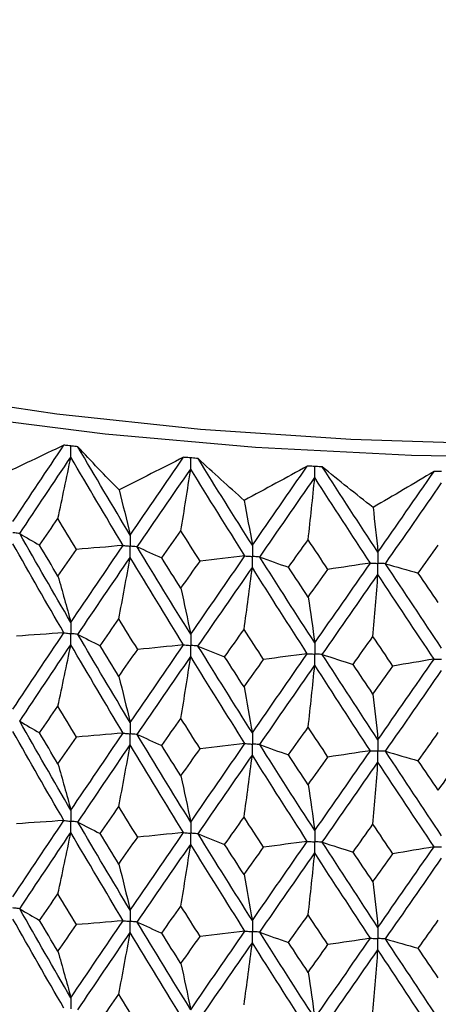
# Model space of a CAD drawing. Header units: millimetres. Extents: x -170 to 25, y -7 to 256.
# Tile 38 of 55: x -8.63 to -2.06, y 44.49 to 59.95. Entities that reach past the tile are written whole.
import ezdxf

# ---------------------------------------------------------------- set-up
doc = ezdxf.new("R2010")
doc.units = ezdxf.units.MM

msp = doc.modelspace()

# ---------------------------------------------------------------- linework, layer by layer
at = {"color": 7, "linetype": 'Continuous', "lineweight": 25}
for p, q in [((-7.72, 53.246), (-7.72, 53.246)), ((-5.834, 53.063), (-5.835, 53.063)), ((-3.885, 52.931), (-3.885, 52.931))]:
    msp.add_line(p, q, dxfattribs=at)
at = {"color": 7, "linetype": 'Continuous', "lineweight": 25, "flags": 128}
for points in [[(-17.5, 59.952), (-17.6, 59.891), (-18.401, 59.28), (-18.887, 58.647), (-19.05, 58.004), (-18.887, 57.36), (-18.401, 56.728), (-17.6, 56.117), (-16.498, 55.539), (-15.113, 55.002), (-13.47, 54.517), (-11.597, 54.092), (-9.525, 53.734), (-7.29, 53.449), (-4.931, 53.241), (-2.487, 53.116), (0, 53.073)], [(-17.5, 59.344), (-17.799, 59.048), (-18.178, 58.424), (-18.232, 57.793), (-17.961, 57.166), (-17.369, 56.554), (-16.468, 55.968), (-15.272, 55.418), (-13.805, 54.914), (-12.09, 54.466), (-10.16, 54.08), (-8.049, 53.765), (-5.794, 53.525), (-3.436, 53.365), (-1.016, 53.288)]]:
    msp.add_lwpolyline(points, dxfattribs=at)
at = {"color": 7, "linetype": 'Continuous', "lineweight": 25}
for points in [[(-7.939, 53.272), (-8.28, 53.109), (-8.62, 52.947), (-8.961, 52.787)], [(-8.739, 52.073), (-8.476, 52.47), (-8.209, 52.87), (-7.939, 53.272)], [(-7.073, 52.57), (-7.295, 52.795), (-7.51, 53.02), (-7.72, 53.246)], [(-6.899, 51.861), (-7.175, 52.32), (-7.449, 52.783), (-7.72, 53.246)], [(-8.632, 51.884), (-8.368, 52.282), (-8.1, 52.682), (-7.83, 53.084)], [(-8.033, 52.118), (-7.964, 52.439), (-7.896, 52.761), (-7.83, 53.084)], [(-7.01, 51.697), (-7.286, 52.157), (-7.559, 52.62), (-7.83, 53.084)], [(-6.063, 53.082), (-6.399, 52.91), (-6.736, 52.739), (-7.073, 52.57)], [(-6.899, 51.861), (-6.622, 52.266), (-6.344, 52.673), (-6.063, 53.082)], [(-5.109, 52.405), (-5.356, 52.623), (-5.598, 52.842), (-5.834, 53.063)], [(-4.982, 51.7), (-5.268, 52.152), (-5.552, 52.606), (-5.834, 53.063)], [(-6.787, 51.675), (-6.51, 52.08), (-6.23, 52.487), (-5.949, 52.897)], [(-6.103, 51.927), (-6.051, 52.249), (-5.999, 52.572), (-5.949, 52.897)], [(-5.098, 51.533), (-5.383, 51.985), (-5.667, 52.44), (-5.949, 52.897)], [(-4.12, 52.944), (-4.448, 52.762), (-4.777, 52.583), (-5.109, 52.405)], [(-4.982, 51.7), (-4.697, 52.112), (-4.409, 52.527), (-4.12, 52.944)], [(-3.088, 52.294), (-3.358, 52.505), (-3.624, 52.717), (-3.885, 52.931)], [(-3.011, 51.591), (-3.304, 52.035), (-3.595, 52.482), (-3.885, 52.931)], [(-4.866, 51.516), (-4.58, 51.929), (-4.292, 52.345), (-4.002, 52.762)], [(-4.106, 51.788), (-4.071, 52.112), (-4.036, 52.436), (-4.002, 52.762)], [(-3.13, 51.421), (-3.422, 51.866), (-3.713, 52.313), (-4.002, 52.762)], [(-2.131, 52.859), (-2.448, 52.669), (-2.767, 52.481), (-3.088, 52.294)], [(-3.011, 51.591), (-2.719, 52.011), (-2.426, 52.434), (-2.131, 52.859)], [(-7.073, 52.57), (-7.014, 52.336), (-6.956, 52.1), (-6.899, 51.861)], [(-2.893, 51.411), (-2.6, 51.832), (-2.307, 52.255), (-2.012, 52.68)], [(-5.109, 52.405), (-5.066, 52.172), (-5.024, 51.937), (-4.982, 51.7)], [(-3.088, 52.294), (-3.062, 52.062), (-3.036, 51.828), (-3.011, 51.591)], [(-8.321, 51.701), (-8.226, 51.84), (-8.129, 51.979), (-8.033, 52.118)], [(-7.743, 51.635), (-7.84, 51.796), (-7.937, 51.957), (-8.033, 52.118)], [(-8.632, 51.884), (-8.531, 51.823), (-8.427, 51.762), (-8.321, 51.701)], [(-7.83, 50.489), (-8.1, 50.953), (-8.368, 51.417), (-8.632, 51.884)], [(-6.403, 51.501), (-6.304, 51.643), (-6.203, 51.785), (-6.103, 51.927)], [(-5.801, 51.451), (-5.902, 51.609), (-6.003, 51.768), (-6.103, 51.927)], [(-4.415, 51.355), (-4.313, 51.499), (-4.209, 51.643), (-4.106, 51.788)], [(-3.796, 51.321), (-3.9, 51.476), (-4.003, 51.632), (-4.106, 51.788)], [(-7.939, 50.326), (-8.209, 50.791), (-8.476, 51.255), (-8.739, 51.723)], [(-8.033, 51.217), (-8.129, 51.378), (-8.225, 51.539), (-8.321, 51.701)], [(-8.033, 51.217), (-7.937, 51.356), (-7.84, 51.495), (-7.743, 51.635)], [(-7.83, 50.489), (-7.559, 50.89), (-7.286, 51.292), (-7.01, 51.697)], [(-7.01, 51.697), (-7.254, 51.675), (-7.498, 51.655), (-7.743, 51.635)], [(-6.787, 51.675), (-6.661, 51.617), (-6.533, 51.559), (-6.403, 51.501)], [(-5.949, 50.302), (-6.23, 50.758), (-6.51, 51.215), (-6.787, 51.675)], [(-2.379, 51.263), (-2.274, 51.41), (-2.169, 51.557), (-2.064, 51.704)], [(-7.72, 50.301), (-7.449, 50.703), (-7.175, 51.105), (-6.899, 51.51)], [(-7.078, 50.544), (-7.017, 50.865), (-6.957, 51.187), (-6.899, 51.51)], [(-6.063, 50.137), (-6.344, 50.593), (-6.622, 51.051), (-6.899, 51.51)], [(-6.103, 51.025), (-6.203, 51.184), (-6.304, 51.342), (-6.403, 51.501)], [(-5.949, 50.302), (-5.667, 50.711), (-5.384, 51.12), (-5.098, 51.533)], [(-5.098, 51.533), (-5.332, 51.505), (-5.566, 51.478), (-5.801, 51.451)], [(-4.866, 51.516), (-4.718, 51.462), (-4.567, 51.408), (-4.415, 51.355)], [(-4.002, 50.167), (-4.292, 50.616), (-4.58, 51.065), (-4.866, 51.516)], [(-6.103, 51.025), (-6.003, 51.167), (-5.902, 51.309), (-5.801, 51.451)], [(-5.835, 50.117), (-5.552, 50.527), (-5.268, 50.937), (-4.982, 51.349)], [(-5.112, 50.378), (-5.068, 50.701), (-5.025, 51.025), (-4.982, 51.349)], [(-4.12, 49.998), (-4.409, 50.448), (-4.696, 50.897), (-4.982, 51.349)], [(-4.106, 50.887), (-4.209, 51.043), (-4.312, 51.198), (-4.415, 51.355)], [(-4.002, 50.167), (-3.713, 50.584), (-3.422, 51.001), (-3.13, 51.421)], [(-3.13, 51.421), (-3.351, 51.387), (-3.573, 51.354), (-3.796, 51.321)], [(-2.893, 51.411), (-2.723, 51.361), (-2.552, 51.312), (-2.379, 51.263)], [(-2.012, 50.085), (-2.307, 50.526), (-2.6, 50.967), (-2.893, 51.411)], [(-8.033, 51.217), (-7.964, 50.977), (-7.896, 50.734), (-7.83, 50.489)], [(-4.106, 50.887), (-4.003, 51.031), (-3.9, 51.176), (-3.796, 51.321)], [(-3.885, 49.986), (-3.595, 50.403), (-3.304, 50.82), (-3.011, 51.241)], [(-3.09, 50.267), (-3.063, 50.591), (-3.037, 50.915), (-3.011, 51.241)], [(-2.131, 49.914), (-2.426, 50.355), (-2.719, 50.796), (-3.011, 51.241)], [(-2.064, 50.803), (-2.169, 50.956), (-2.274, 51.109), (-2.379, 51.263)], [(-6.103, 51.025), (-6.051, 50.787), (-5.999, 50.546), (-5.949, 50.302)], [(-4.106, 50.887), (-4.071, 50.65), (-4.036, 50.41), (-4.002, 50.167)], [(-7.372, 50.123), (-7.275, 50.263), (-7.176, 50.403), (-7.078, 50.544)], [(-6.781, 50.064), (-6.88, 50.224), (-6.979, 50.384), (-7.078, 50.544)], [(-8.739, 49.127), (-8.476, 49.526), (-8.209, 49.926), (-7.939, 50.326)], [(-7.939, 50.326), (-8.187, 50.308), (-8.434, 50.291), (-8.683, 50.274)], [(-7.72, 50.301), (-7.606, 50.242), (-7.49, 50.182), (-7.372, 50.123)], [(-6.899, 48.915), (-7.175, 49.376), (-7.449, 49.838), (-7.72, 50.301)], [(-5.417, 49.95), (-5.315, 50.092), (-5.214, 50.235), (-5.112, 50.378)], [(-4.805, 49.907), (-4.908, 50.064), (-5.01, 50.221), (-5.112, 50.378)], [(-3.402, 49.83), (-3.298, 49.976), (-3.194, 50.121), (-3.09, 50.267)], [(-2.776, 49.804), (-2.881, 49.958), (-2.985, 50.113), (-3.09, 50.267)], [(-8.632, 48.938), (-8.368, 49.337), (-8.1, 49.737), (-7.83, 50.139)], [(-8.033, 49.173), (-7.964, 49.494), (-7.896, 49.816), (-7.83, 50.139)], [(-7.01, 48.751), (-7.286, 49.212), (-7.559, 49.675), (-7.83, 50.139)], [(-7.078, 49.642), (-7.176, 49.802), (-7.275, 49.962), (-7.372, 50.123)], [(-6.899, 48.915), (-6.622, 49.321), (-6.343, 49.728), (-6.063, 50.137)], [(-6.063, 50.137), (-6.301, 50.112), (-6.541, 50.088), (-6.781, 50.064)], [(-5.835, 50.117), (-5.697, 50.061), (-5.558, 50.005), (-5.417, 49.95)], [(-4.982, 48.754), (-5.268, 49.207), (-5.553, 49.662), (-5.835, 50.117)], [(-7.078, 49.642), (-6.979, 49.782), (-6.88, 49.923), (-6.781, 50.064)], [(-6.787, 48.729), (-6.51, 49.135), (-6.23, 49.543), (-5.949, 49.952)], [(-6.103, 48.982), (-6.051, 49.304), (-5.999, 49.627), (-5.949, 49.952)], [(-5.098, 48.587), (-5.383, 49.04), (-5.667, 49.495), (-5.949, 49.952)], [(-5.112, 49.476), (-5.214, 49.634), (-5.315, 49.792), (-5.417, 49.95)], [(-4.982, 48.754), (-4.696, 49.167), (-4.409, 49.582), (-4.12, 49.998)], [(-4.12, 49.998), (-4.347, 49.968), (-4.576, 49.937), (-4.805, 49.907)], [(-3.885, 49.986), (-3.726, 49.933), (-3.565, 49.882), (-3.402, 49.83)], [(-3.011, 48.646), (-3.304, 49.091), (-3.595, 49.538), (-3.885, 49.986)], [(-5.112, 49.476), (-5.01, 49.62), (-4.908, 49.763), (-4.805, 49.907)], [(-4.866, 48.571), (-4.58, 48.985), (-4.292, 49.4), (-4.002, 49.817)], [(-4.106, 48.843), (-4.071, 49.167), (-4.036, 49.491), (-4.002, 49.817)], [(-3.13, 48.475), (-3.422, 48.921), (-3.713, 49.368), (-4.002, 49.817)], [(-3.09, 49.365), (-3.194, 49.52), (-3.298, 49.675), (-3.402, 49.83)], [(-3.09, 49.365), (-2.985, 49.511), (-2.881, 49.658), (-2.776, 49.804)], [(-3.011, 48.646), (-2.719, 49.067), (-2.425, 49.49), (-2.131, 49.914)], [(-2.131, 49.914), (-2.345, 49.877), (-2.56, 49.84), (-2.776, 49.804)], [(-7.078, 49.642), (-7.017, 49.402), (-6.957, 49.16), (-6.899, 48.915)], [(-2.893, 48.466), (-2.6, 48.887), (-2.307, 49.311), (-2.012, 49.735)], [(-5.112, 49.476), (-5.068, 49.238), (-5.025, 48.998), (-4.982, 48.754)], [(-3.09, 49.365), (-3.063, 49.128), (-3.037, 48.888), (-3.011, 48.646)], [(-8.321, 48.756), (-8.226, 48.895), (-8.13, 49.034), (-8.033, 49.173)], [(-7.743, 48.689), (-7.84, 48.85), (-7.937, 49.012), (-8.033, 49.173)], [(-8.632, 48.938), (-8.531, 48.877), (-8.427, 48.816), (-8.321, 48.756)], [(-7.83, 47.541), (-8.1, 48.005), (-8.368, 48.471), (-8.632, 48.938)], [(-6.404, 48.556), (-6.304, 48.698), (-6.204, 48.84), (-6.103, 48.982)], [(-5.801, 48.505), (-5.902, 48.664), (-6.003, 48.823), (-6.103, 48.982)], [(-7.939, 47.379), (-8.209, 47.843), (-8.476, 48.309), (-8.739, 48.777)], [(-8.033, 48.27), (-8.13, 48.432), (-8.226, 48.593), (-8.321, 48.756)], [(-7.83, 47.541), (-7.559, 47.942), (-7.286, 48.346), (-7.01, 48.751)], [(-7.01, 48.751), (-7.254, 48.73), (-7.498, 48.709), (-7.743, 48.689)], [(-6.787, 48.729), (-6.661, 48.671), (-6.533, 48.613), (-6.404, 48.556)], [(-5.949, 47.355), (-6.23, 47.81), (-6.51, 48.269), (-6.787, 48.729)], [(-4.416, 48.409), (-4.313, 48.554), (-4.21, 48.698), (-4.106, 48.843)], [(-3.796, 48.375), (-3.899, 48.531), (-4.003, 48.687), (-4.106, 48.843)], [(-2.379, 48.317), (-2.274, 48.464), (-2.169, 48.612), (-2.064, 48.759)], [(-8.033, 48.27), (-7.937, 48.409), (-7.84, 48.549), (-7.743, 48.689)], [(-7.72, 47.354), (-7.449, 47.755), (-7.175, 48.159), (-6.899, 48.565)], [(-7.078, 47.597), (-7.017, 47.918), (-6.957, 48.241), (-6.899, 48.565)], [(-6.063, 47.189), (-6.343, 47.645), (-6.622, 48.104), (-6.899, 48.565)], [(-6.103, 48.078), (-6.204, 48.237), (-6.304, 48.396), (-6.404, 48.556)], [(-5.949, 47.355), (-5.667, 47.763), (-5.384, 48.174), (-5.098, 48.587)], [(-5.098, 48.587), (-5.331, 48.559), (-5.566, 48.532), (-5.801, 48.505)], [(-4.866, 48.571), (-4.718, 48.517), (-4.568, 48.463), (-4.416, 48.409)], [(-4.002, 47.22), (-4.292, 47.668), (-4.58, 48.118), (-4.866, 48.571)], [(-6.103, 48.078), (-6.003, 48.22), (-5.902, 48.363), (-5.801, 48.505)], [(-5.834, 47.17), (-5.553, 47.579), (-5.268, 47.99), (-4.982, 48.404)], [(-5.112, 47.431), (-5.068, 47.754), (-5.025, 48.078), (-4.982, 48.404)], [(-4.12, 47.051), (-4.409, 47.5), (-4.696, 47.951), (-4.982, 48.404)], [(-4.106, 47.94), (-4.21, 48.096), (-4.313, 48.252), (-4.416, 48.409)], [(-4.002, 47.22), (-3.713, 47.636), (-3.422, 48.055), (-3.13, 48.475)], [(-3.13, 48.475), (-3.351, 48.441), (-3.573, 48.408), (-3.796, 48.375)], [(-2.893, 48.466), (-2.723, 48.416), (-2.552, 48.366), (-2.379, 48.317)], [(-2.012, 47.138), (-2.306, 47.578), (-2.6, 48.021), (-2.893, 48.466)], [(-8.033, 48.27), (-7.964, 48.03), (-7.896, 47.787), (-7.83, 47.541)], [(-4.106, 47.94), (-4.003, 48.085), (-3.899, 48.23), (-3.796, 48.375)], [(-3.885, 47.038), (-3.595, 47.455), (-3.304, 47.874), (-3.011, 48.295)], [(-3.09, 47.32), (-3.063, 47.644), (-3.037, 47.969), (-3.011, 48.295)], [(-2.131, 46.966), (-2.425, 47.407), (-2.719, 47.85), (-3.011, 48.295)], [(-2.064, 47.856), (-2.169, 48.009), (-2.274, 48.163), (-2.379, 48.317)], [(-2.064, 47.856), (-1.959, 48.004), (-1.854, 48.152), (-1.749, 48.3)], [(-6.103, 48.078), (-6.051, 47.84), (-5.999, 47.598), (-5.949, 47.355)], [(-4.106, 47.94), (-4.071, 47.702), (-4.036, 47.462), (-4.002, 47.22)], [(-7.372, 47.176), (-7.274, 47.316), (-7.176, 47.456), (-7.078, 47.597)], [(-6.781, 47.117), (-6.88, 47.277), (-6.979, 47.437), (-7.078, 47.597)], [(-8.739, 46.182), (-8.476, 46.58), (-8.209, 46.979), (-7.939, 47.379)], [(-7.939, 47.379), (-8.187, 47.361), (-8.435, 47.344), (-8.683, 47.327)], [(-7.72, 47.354), (-7.606, 47.294), (-7.49, 47.235), (-7.372, 47.176)], [(-6.899, 45.97), (-7.175, 46.43), (-7.449, 46.891), (-7.72, 47.354)], [(-5.417, 47.002), (-5.315, 47.145), (-5.214, 47.288), (-5.112, 47.431)], [(-4.805, 46.96), (-4.908, 47.117), (-5.01, 47.274), (-5.112, 47.431)], [(-3.402, 46.883), (-3.298, 47.028), (-3.194, 47.174), (-3.09, 47.32)], [(-2.777, 46.857), (-2.881, 47.011), (-2.985, 47.166), (-3.09, 47.32)], [(-8.632, 45.993), (-8.368, 46.391), (-8.1, 46.79), (-7.83, 47.191)], [(-8.033, 46.227), (-7.964, 46.548), (-7.896, 46.869), (-7.83, 47.191)], [(-7.01, 45.806), (-7.286, 46.267), (-7.559, 46.728), (-7.83, 47.191)], [(-7.078, 46.696), (-7.176, 46.856), (-7.274, 47.016), (-7.372, 47.176)], [(-6.899, 45.97), (-6.622, 46.375), (-6.343, 46.781), (-6.063, 47.189)], [(-6.063, 47.189), (-6.301, 47.165), (-6.541, 47.141), (-6.781, 47.117)], [(-5.834, 47.17), (-5.697, 47.114), (-5.558, 47.058), (-5.417, 47.002)], [(-4.982, 45.809), (-5.268, 46.262), (-5.552, 46.715), (-5.834, 47.17)], [(-7.078, 46.696), (-6.979, 46.836), (-6.88, 46.977), (-6.781, 47.117)], [(-6.787, 45.784), (-6.509, 46.19), (-6.23, 46.596), (-5.949, 47.004)], [(-6.103, 46.035), (-6.051, 46.357), (-5.999, 46.68), (-5.949, 47.004)], [(-5.098, 45.642), (-5.384, 46.095), (-5.667, 46.549), (-5.949, 47.004)], [(-5.112, 46.53), (-5.214, 46.688), (-5.315, 46.845), (-5.417, 47.002)], [(-4.982, 45.809), (-4.696, 46.222), (-4.409, 46.635), (-4.12, 47.051)], [(-4.12, 47.051), (-4.347, 47.02), (-4.576, 46.99), (-4.805, 46.96)], [(-3.885, 47.038), (-3.726, 46.986), (-3.565, 46.934), (-3.402, 46.883)], [(-3.011, 45.7), (-3.304, 46.145), (-3.595, 46.591), (-3.885, 47.038)], [(-5.112, 46.53), (-5.01, 46.674), (-4.908, 46.817), (-4.805, 46.96)], [(-4.866, 45.626), (-4.58, 46.039), (-4.292, 46.453), (-4.002, 46.869)], [(-4.106, 45.897), (-4.071, 46.22), (-4.036, 46.544), (-4.002, 46.869)], [(-3.13, 45.53), (-3.422, 45.976), (-3.713, 46.421), (-4.002, 46.869)], [(-3.09, 46.419), (-3.194, 46.574), (-3.298, 46.728), (-3.402, 46.883)], [(-3.09, 46.419), (-2.985, 46.565), (-2.881, 46.711), (-2.777, 46.857)], [(-3.011, 45.7), (-2.719, 46.121), (-2.426, 46.543), (-2.131, 46.966)], [(-2.131, 46.966), (-2.345, 46.929), (-2.56, 46.893), (-2.777, 46.857)], [(-7.078, 46.696), (-7.017, 46.456), (-6.957, 46.215), (-6.899, 45.97)], [(-2.893, 45.52), (-2.6, 45.942), (-2.307, 46.364), (-2.012, 46.788)], [(-5.112, 46.53), (-5.068, 46.293), (-5.025, 46.052), (-4.982, 45.809)], [(-3.09, 46.419), (-3.063, 46.182), (-3.037, 45.943), (-3.011, 45.7)], [(-8.321, 45.81), (-8.226, 45.949), (-8.129, 46.088), (-8.033, 46.227)], [(-7.743, 45.744), (-7.84, 45.905), (-7.937, 46.066), (-8.033, 46.227)], [(-8.632, 45.993), (-8.531, 45.932), (-8.427, 45.871), (-8.321, 45.81)], [(-7.83, 44.596), (-8.1, 45.06), (-8.368, 45.526), (-8.632, 45.993)], [(-6.404, 45.611), (-6.304, 45.752), (-6.203, 45.894), (-6.103, 46.035)], [(-5.801, 45.56), (-5.902, 45.718), (-6.003, 45.877), (-6.103, 46.035)], [(-7.939, 44.433), (-8.209, 44.898), (-8.476, 45.364), (-8.739, 45.832)], [(-8.033, 45.325), (-8.13, 45.487), (-8.226, 45.648), (-8.321, 45.81)], [(-7.83, 44.596), (-7.559, 44.998), (-7.286, 45.401), (-7.01, 45.806)], [(-7.01, 45.806), (-7.254, 45.785), (-7.498, 45.764), (-7.743, 45.744)], [(-6.787, 45.784), (-6.661, 45.726), (-6.533, 45.668), (-6.404, 45.611)], [(-5.949, 44.409), (-6.23, 44.866), (-6.51, 45.324), (-6.787, 45.784)], [(-4.416, 45.464), (-4.313, 45.608), (-4.209, 45.753), (-4.106, 45.897)], [(-3.796, 45.43), (-3.9, 45.585), (-4.003, 45.741), (-4.106, 45.897)], [(-2.379, 45.372), (-2.274, 45.519), (-2.169, 45.666), (-2.064, 45.813)], [(-8.033, 45.325), (-7.937, 45.464), (-7.84, 45.604), (-7.743, 45.744)], [(-7.72, 44.408), (-7.449, 44.81), (-7.175, 45.214), (-6.899, 45.62)], [(-7.078, 44.652), (-7.017, 44.973), (-6.957, 45.296), (-6.899, 45.62)], [(-6.062, 44.243), (-6.343, 44.7), (-6.622, 45.159), (-6.899, 45.62)], [(-6.103, 45.133), (-6.203, 45.292), (-6.304, 45.451), (-6.404, 45.611)], [(-5.949, 44.409), (-5.667, 44.818), (-5.383, 45.229), (-5.098, 45.642)], [(-5.098, 45.642), (-5.331, 45.614), (-5.566, 45.587), (-5.801, 45.56)], [(-4.866, 45.626), (-4.718, 45.571), (-4.568, 45.517), (-4.416, 45.464)], [(-4.002, 44.274), (-4.292, 44.723), (-4.58, 45.174), (-4.866, 45.626)], [(-6.103, 45.133), (-6.003, 45.275), (-5.902, 45.418), (-5.801, 45.56)], [(-5.835, 44.224), (-5.552, 44.634), (-5.268, 45.046), (-4.982, 45.458)], [(-5.112, 44.486), (-5.068, 44.809), (-5.025, 45.133), (-4.982, 45.458)], [(-4.119, 44.105), (-4.409, 44.555), (-4.696, 45.006), (-4.982, 45.458)], [(-4.106, 44.995), (-4.21, 45.151), (-4.313, 45.307), (-4.416, 45.464)], [(-4.002, 44.274), (-3.713, 44.691), (-3.422, 45.11), (-3.13, 45.53)], [(-3.13, 45.53), (-3.351, 45.496), (-3.573, 45.463), (-3.796, 45.43)], [(-2.893, 45.52), (-2.723, 45.471), (-2.552, 45.421), (-2.379, 45.372)], [(-2.012, 44.192), (-2.307, 44.633), (-2.6, 45.076), (-2.893, 45.52)], [(-8.033, 45.325), (-7.964, 45.084), (-7.896, 44.841), (-7.83, 44.596)], [(-4.106, 44.995), (-4.003, 45.14), (-3.9, 45.285), (-3.796, 45.43)], [(-3.885, 44.092), (-3.595, 44.51), (-3.304, 44.929), (-3.011, 45.35)], [(-3.09, 44.375), (-3.063, 44.699), (-3.037, 45.024), (-3.011, 45.35)], [(-2.131, 44.02), (-2.426, 44.462), (-2.719, 44.905), (-3.011, 45.35)], [(-2.064, 44.911), (-2.169, 45.064), (-2.274, 45.218), (-2.379, 45.372)], [(-6.103, 45.133), (-6.051, 44.894), (-5.999, 44.653), (-5.949, 44.409)], [(-4.106, 44.995), (-4.071, 44.757), (-4.036, 44.517), (-4.002, 44.274)], [(-7.373, 44.23), (-7.275, 44.37), (-7.176, 44.511), (-7.078, 44.652)], [(-6.781, 44.171), (-6.88, 44.331), (-6.979, 44.491), (-7.078, 44.652)]]:
    msp.add_open_spline(points, degree=3, dxfattribs=at)
for points, knots in [([(-7.83, 53.259), (-7.845, 53.261), (-7.86, 53.263), (-7.876, 53.264), (-7.897, 53.267), (-7.918, 53.269), (-7.939, 53.272)], [0.0001197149, 0.0001197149, 0.0001197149, 0.0001197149, 0.0001699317, 0.0001699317, 0.0001699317, 0.0002396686, 0.0002396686, 0.0002396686, 0.0002396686]), ([(-7.72, 53.246), (-7.751, 53.25), (-7.781, 53.254), (-7.812, 53.257), (-7.818, 53.258), (-7.824, 53.258), (-7.83, 53.259)], [0, 0, 0, 0, 0.0001001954, 0.0001001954, 0.0001001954, 0.0001197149, 0.0001197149, 0.0001197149, 0.0001197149]), ([(-7.83, 53.084), (-7.83, 53.131), (-7.83, 53.178), (-7.83, 53.226), (-7.83, 53.237), (-7.83, 53.248), (-7.83, 53.259)], [0, 0, 0, 0, 0.0001467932, 0.0001467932, 0.0001467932, 0.0001814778, 0.0001814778, 0.0001814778, 0.0001814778]), ([(-5.949, 53.072), (-5.964, 53.074), (-5.98, 53.075), (-5.996, 53.076), (-6.018, 53.078), (-6.041, 53.08), (-6.063, 53.082)], [0.0001197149, 0.0001197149, 0.0001197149, 0.0001197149, 0.0001699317, 0.0001699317, 0.0001699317, 0.0002396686, 0.0002396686, 0.0002396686, 0.0002396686]), ([(-5.835, 53.063), (-5.866, 53.065), (-5.898, 53.068), (-5.93, 53.071), (-5.936, 53.071), (-5.942, 53.072), (-5.949, 53.072)], [0, 0, 0, 0, 0.0001001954, 0.0001001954, 0.0001001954, 0.0001197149, 0.0001197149, 0.0001197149, 0.0001197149]), ([(-5.949, 52.897), (-5.949, 52.944), (-5.949, 52.991), (-5.949, 53.039), (-5.949, 53.05), (-5.949, 53.061), (-5.949, 53.072)], [0, 0, 0, 0, 0.0001467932, 0.0001467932, 0.0001467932, 0.0001814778, 0.0001814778, 0.0001814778, 0.0001814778]), ([(-4.002, 52.937), (-4.019, 52.938), (-4.035, 52.939), (-4.051, 52.94), (-4.074, 52.941), (-4.097, 52.942), (-4.12, 52.944)], [0.0001197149, 0.0001197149, 0.0001197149, 0.0001197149, 0.0001699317, 0.0001699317, 0.0001699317, 0.0002396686, 0.0002396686, 0.0002396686, 0.0002396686]), ([(-3.885, 52.931), (-3.918, 52.933), (-3.951, 52.934), (-3.983, 52.936), (-3.99, 52.937), (-3.996, 52.937), (-4.002, 52.937)], [0, 0, 0, 0, 0.0001001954, 0.0001001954, 0.0001001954, 0.0001197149, 0.0001197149, 0.0001197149, 0.0001197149]), ([(-4.002, 52.762), (-4.002, 52.809), (-4.002, 52.856), (-4.002, 52.904), (-4.002, 52.915), (-4.002, 52.926), (-4.002, 52.937)], [0, 0, 0, 0, 0.0001467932, 0.0001467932, 0.0001467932, 0.0001814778, 0.0001814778, 0.0001814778, 0.0001814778]), ([(-2.012, 52.856), (-2.029, 52.856), (-2.045, 52.857), (-2.062, 52.857), (-2.085, 52.858), (-2.108, 52.858), (-2.131, 52.859)], [0.0001197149, 0.0001197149, 0.0001197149, 0.0001197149, 0.0001699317, 0.0001699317, 0.0001699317, 0.0002396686, 0.0002396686, 0.0002396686, 0.0002396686]), ([(-8.632, 51.884), (-8.658, 51.887), (-8.683, 51.89), (-8.708, 51.894), (-8.719, 51.895), (-8.729, 51.896), (-8.739, 51.898)], [0, 0, 0, 0, 0.0000852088, 0.0000852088, 0.0000852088, 0.0001198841, 0.0001198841, 0.0001198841, 0.0001198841]), ([(-6.899, 51.861), (-6.899, 51.813), (-6.899, 51.766), (-6.899, 51.719), (-6.899, 51.708), (-6.899, 51.697), (-6.899, 51.686)], [0, 0, 0, 0, 0.0001466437, 0.0001466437, 0.0001466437, 0.000181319, 0.000181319, 0.000181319, 0.000181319]), ([(-7.01, 51.697), (-6.984, 51.694), (-6.957, 51.691), (-6.931, 51.689), (-6.92, 51.688), (-6.909, 51.687), (-6.899, 51.686)], [0, 0, 0, 0, 0.0000852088, 0.0000852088, 0.0000852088, 0.0001198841, 0.0001198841, 0.0001198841, 0.0001198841]), ([(-6.787, 51.675), (-6.813, 51.677), (-6.84, 51.68), (-6.866, 51.682), (-6.877, 51.683), (-6.888, 51.685), (-6.899, 51.686)], [0, 0, 0, 0, 0.0000852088, 0.0000852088, 0.0000852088, 0.0001198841, 0.0001198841, 0.0001198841, 0.0001198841]), ([(-6.899, 51.51), (-6.899, 51.558), (-6.899, 51.605), (-6.899, 51.652), (-6.899, 51.663), (-6.899, 51.674), (-6.899, 51.686)], [0, 0, 0, 0, 0.000146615, 0.000146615, 0.000146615, 0.0001812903, 0.0001812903, 0.0001812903, 0.0001812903]), ([(-4.982, 51.7), (-4.982, 51.652), (-4.982, 51.605), (-4.982, 51.558), (-4.982, 51.547), (-4.982, 51.536), (-4.982, 51.524)], [0, 0, 0, 0, 0.0001466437, 0.0001466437, 0.0001466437, 0.000181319, 0.000181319, 0.000181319, 0.000181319]), ([(-5.098, 51.533), (-5.071, 51.531), (-5.043, 51.529), (-5.016, 51.527), (-5.005, 51.526), (-4.993, 51.525), (-4.982, 51.524)], [0, 0, 0, 0, 0.0000852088, 0.0000852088, 0.0000852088, 0.0001198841, 0.0001198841, 0.0001198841, 0.0001198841]), ([(-4.866, 51.516), (-4.894, 51.518), (-4.921, 51.52), (-4.949, 51.522), (-4.96, 51.523), (-4.971, 51.524), (-4.982, 51.524)], [0, 0, 0, 0, 0.0000852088, 0.0000852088, 0.0000852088, 0.0001198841, 0.0001198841, 0.0001198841, 0.0001198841]), ([(-4.982, 51.349), (-4.982, 51.396), (-4.982, 51.444), (-4.982, 51.491), (-4.982, 51.502), (-4.982, 51.513), (-4.982, 51.524)], [0, 0, 0, 0, 0.000146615, 0.000146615, 0.000146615, 0.0001812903, 0.0001812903, 0.0001812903, 0.0001812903]), ([(-3.011, 51.591), (-3.011, 51.544), (-3.011, 51.497), (-3.011, 51.449), (-3.011, 51.438), (-3.011, 51.427), (-3.011, 51.416)], [0, 0, 0, 0, 0.0001466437, 0.0001466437, 0.0001466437, 0.000181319, 0.000181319, 0.000181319, 0.000181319]), ([(-3.13, 51.421), (-3.102, 51.42), (-3.074, 51.419), (-3.046, 51.417), (-3.034, 51.417), (-3.023, 51.416), (-3.011, 51.416)], [0, 0, 0, 0, 0.0000852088, 0.0000852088, 0.0000852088, 0.0001198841, 0.0001198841, 0.0001198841, 0.0001198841]), ([(-2.893, 51.411), (-2.921, 51.412), (-2.949, 51.413), (-2.977, 51.415), (-2.989, 51.415), (-3, 51.416), (-3.011, 51.416)], [0, 0, 0, 0, 0.0000852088, 0.0000852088, 0.0000852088, 0.0001198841, 0.0001198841, 0.0001198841, 0.0001198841]), ([(-3.011, 51.241), (-3.011, 51.288), (-3.011, 51.335), (-3.011, 51.383), (-3.011, 51.394), (-3.011, 51.405), (-3.011, 51.416)], [0, 0, 0, 0, 0.000146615, 0.000146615, 0.000146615, 0.0001812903, 0.0001812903, 0.0001812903, 0.0001812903]), ([(-7.83, 50.489), (-7.83, 50.442), (-7.83, 50.395), (-7.83, 50.347), (-7.83, 50.336), (-7.83, 50.325), (-7.83, 50.314)], [0, 0, 0, 0, 0.0001466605, 0.0001466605, 0.0001466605, 0.0001813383, 0.0001813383, 0.0001813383, 0.0001813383]), ([(-7.939, 50.326), (-7.913, 50.323), (-7.887, 50.32), (-7.861, 50.317), (-7.851, 50.316), (-7.84, 50.315), (-7.83, 50.314)], [0, 0, 0, 0, 0.0000851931, 0.0000851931, 0.0000851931, 0.0001198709, 0.0001198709, 0.0001198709, 0.0001198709]), ([(-7.72, 50.301), (-7.746, 50.304), (-7.772, 50.307), (-7.798, 50.31), (-7.809, 50.311), (-7.819, 50.313), (-7.83, 50.314)], [0, 0, 0, 0, 0.0000851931, 0.0000851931, 0.0000851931, 0.0001198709, 0.0001198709, 0.0001198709, 0.0001198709]), ([(-7.83, 50.139), (-7.83, 50.186), (-7.83, 50.233), (-7.83, 50.28), (-7.83, 50.291), (-7.83, 50.303), (-7.83, 50.314)], [0, 0, 0, 0, 0.0001466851, 0.0001466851, 0.0001466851, 0.0001813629, 0.0001813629, 0.0001813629, 0.0001813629]), ([(-5.949, 50.302), (-5.949, 50.255), (-5.949, 50.208), (-5.949, 50.16), (-5.949, 50.149), (-5.949, 50.138), (-5.949, 50.127)], [0, 0, 0, 0, 0.0001466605, 0.0001466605, 0.0001466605, 0.0001813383, 0.0001813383, 0.0001813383, 0.0001813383]), ([(-6.063, 50.137), (-6.036, 50.134), (-6.009, 50.132), (-5.982, 50.13), (-5.971, 50.129), (-5.96, 50.128), (-5.949, 50.127)], [0, 0, 0, 0, 0.0000851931, 0.0000851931, 0.0000851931, 0.0001198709, 0.0001198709, 0.0001198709, 0.0001198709]), ([(-5.835, 50.117), (-5.862, 50.12), (-5.889, 50.122), (-5.916, 50.124), (-5.927, 50.125), (-5.938, 50.126), (-5.949, 50.127)], [0, 0, 0, 0, 0.0000851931, 0.0000851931, 0.0000851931, 0.0001198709, 0.0001198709, 0.0001198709, 0.0001198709]), ([(-5.949, 49.952), (-5.949, 49.999), (-5.949, 50.046), (-5.949, 50.093), (-5.949, 50.105), (-5.949, 50.116), (-5.949, 50.127)], [0, 0, 0, 0, 0.0001466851, 0.0001466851, 0.0001466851, 0.0001813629, 0.0001813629, 0.0001813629, 0.0001813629]), ([(-4.002, 50.167), (-4.002, 50.12), (-4.002, 50.073), (-4.002, 50.025), (-4.002, 50.014), (-4.002, 50.003), (-4.002, 49.992)], [0, 0, 0, 0, 0.0001466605, 0.0001466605, 0.0001466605, 0.0001813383, 0.0001813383, 0.0001813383, 0.0001813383]), ([(-4.12, 49.998), (-4.092, 49.997), (-4.064, 49.995), (-4.036, 49.994), (-4.025, 49.993), (-4.014, 49.993), (-4.002, 49.992)], [0, 0, 0, 0, 0.0000851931, 0.0000851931, 0.0000851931, 0.0001198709, 0.0001198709, 0.0001198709, 0.0001198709]), ([(-3.885, 49.986), (-3.913, 49.987), (-3.941, 49.989), (-3.968, 49.99), (-3.98, 49.991), (-3.991, 49.991), (-4.002, 49.992)], [0, 0, 0, 0, 0.0000851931, 0.0000851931, 0.0000851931, 0.0001198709, 0.0001198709, 0.0001198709, 0.0001198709]), ([(-4.002, 49.817), (-4.002, 49.864), (-4.002, 49.911), (-4.002, 49.958), (-4.002, 49.97), (-4.002, 49.981), (-4.002, 49.992)], [0, 0, 0, 0, 0.0001466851, 0.0001466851, 0.0001466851, 0.0001813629, 0.0001813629, 0.0001813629, 0.0001813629]), ([(-2.131, 49.914), (-2.103, 49.913), (-2.075, 49.912), (-2.047, 49.911), (-2.035, 49.911), (-2.024, 49.911), (-2.012, 49.91)], [0, 0, 0, 0, 0.0000851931, 0.0000851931, 0.0000851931, 0.0001198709, 0.0001198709, 0.0001198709, 0.0001198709]), ([(-6.899, 48.915), (-6.899, 48.868), (-6.899, 48.821), (-6.899, 48.774), (-6.899, 48.762), (-6.899, 48.751), (-6.899, 48.74)], [0, 0, 0, 0, 0.0001467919, 0.0001467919, 0.0001467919, 0.0001814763, 0.0001814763, 0.0001814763, 0.0001814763]), ([(-7.01, 48.751), (-6.984, 48.749), (-6.957, 48.746), (-6.931, 48.743), (-6.92, 48.742), (-6.909, 48.741), (-6.899, 48.74)], [0, 0, 0, 0, 0.0000851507, 0.0000851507, 0.0000851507, 0.0001198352, 0.0001198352, 0.0001198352, 0.0001198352]), ([(-6.787, 48.729), (-6.813, 48.732), (-6.84, 48.734), (-6.866, 48.737), (-6.877, 48.738), (-6.888, 48.739), (-6.899, 48.74)], [0, 0, 0, 0, 0.0000851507, 0.0000851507, 0.0000851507, 0.0001198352, 0.0001198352, 0.0001198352, 0.0001198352]), ([(-6.899, 48.565), (-6.899, 48.612), (-6.899, 48.659), (-6.899, 48.707), (-6.899, 48.718), (-6.899, 48.729), (-6.899, 48.74)], [0, 0, 0, 0, 0.0001467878, 0.0001467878, 0.0001467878, 0.0001814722, 0.0001814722, 0.0001814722, 0.0001814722]), ([(-4.982, 48.754), (-4.982, 48.707), (-4.982, 48.66), (-4.982, 48.612), (-4.982, 48.601), (-4.982, 48.59), (-4.982, 48.579)], [0, 0, 0, 0, 0.0001467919, 0.0001467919, 0.0001467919, 0.0001814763, 0.0001814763, 0.0001814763, 0.0001814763]), ([(-5.098, 48.587), (-5.071, 48.585), (-5.043, 48.583), (-5.016, 48.581), (-5.005, 48.58), (-4.993, 48.58), (-4.982, 48.579)], [0, 0, 0, 0, 0.0000851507, 0.0000851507, 0.0000851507, 0.0001198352, 0.0001198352, 0.0001198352, 0.0001198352]), ([(-4.866, 48.571), (-4.894, 48.573), (-4.921, 48.575), (-4.949, 48.577), (-4.96, 48.577), (-4.971, 48.578), (-4.982, 48.579)], [0, 0, 0, 0, 0.0000851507, 0.0000851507, 0.0000851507, 0.0001198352, 0.0001198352, 0.0001198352, 0.0001198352]), ([(-4.982, 48.404), (-4.982, 48.451), (-4.982, 48.498), (-4.982, 48.545), (-4.982, 48.557), (-4.982, 48.568), (-4.982, 48.579)], [0, 0, 0, 0, 0.0001467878, 0.0001467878, 0.0001467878, 0.0001814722, 0.0001814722, 0.0001814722, 0.0001814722]), ([(-3.011, 48.646), (-3.011, 48.598), (-3.011, 48.551), (-3.011, 48.504), (-3.011, 48.493), (-3.011, 48.482), (-3.011, 48.47)], [0, 0, 0, 0, 0.0001467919, 0.0001467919, 0.0001467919, 0.0001814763, 0.0001814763, 0.0001814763, 0.0001814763]), ([(-3.13, 48.475), (-3.102, 48.474), (-3.074, 48.473), (-3.046, 48.472), (-3.034, 48.471), (-3.023, 48.471), (-3.011, 48.47)], [0, 0, 0, 0, 0.0000851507, 0.0000851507, 0.0000851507, 0.0001198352, 0.0001198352, 0.0001198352, 0.0001198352]), ([(-2.893, 48.466), (-2.921, 48.467), (-2.949, 48.468), (-2.977, 48.469), (-2.989, 48.469), (-3, 48.47), (-3.011, 48.47)], [0, 0, 0, 0, 0.0000851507, 0.0000851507, 0.0000851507, 0.0001198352, 0.0001198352, 0.0001198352, 0.0001198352]), ([(-3.011, 48.295), (-3.011, 48.342), (-3.011, 48.39), (-3.011, 48.437), (-3.011, 48.448), (-3.011, 48.459), (-3.011, 48.47)], [0, 0, 0, 0, 0.0001467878, 0.0001467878, 0.0001467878, 0.0001814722, 0.0001814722, 0.0001814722, 0.0001814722]), ([(-7.83, 47.541), (-7.83, 47.494), (-7.83, 47.447), (-7.83, 47.4), (-7.83, 47.389), (-7.83, 47.378), (-7.83, 47.366)], [0, 0, 0, 0, 0.0001465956, 0.0001465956, 0.0001465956, 0.0001812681, 0.0001812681, 0.0001812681, 0.0001812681]), ([(-7.939, 47.379), (-7.913, 47.376), (-7.887, 47.373), (-7.861, 47.37), (-7.851, 47.369), (-7.84, 47.368), (-7.83, 47.366)], [0, 0, 0, 0, 0.000085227, 0.000085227, 0.000085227, 0.0001198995, 0.0001198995, 0.0001198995, 0.0001198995]), ([(-7.72, 47.354), (-7.746, 47.357), (-7.772, 47.36), (-7.798, 47.363), (-7.809, 47.364), (-7.819, 47.365), (-7.83, 47.366)], [0, 0, 0, 0, 0.000085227, 0.000085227, 0.000085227, 0.0001198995, 0.0001198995, 0.0001198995, 0.0001198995]), ([(-7.83, 47.191), (-7.83, 47.239), (-7.83, 47.286), (-7.83, 47.333), (-7.83, 47.344), (-7.83, 47.355), (-7.83, 47.366)], [0, 0, 0, 0, 0.0001465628, 0.0001465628, 0.0001465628, 0.0001812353, 0.0001812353, 0.0001812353, 0.0001812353]), ([(-5.949, 47.355), (-5.949, 47.307), (-5.949, 47.26), (-5.949, 47.213), (-5.949, 47.202), (-5.949, 47.191), (-5.949, 47.18)], [0, 0, 0, 0, 0.0001465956, 0.0001465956, 0.0001465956, 0.0001812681, 0.0001812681, 0.0001812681, 0.0001812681]), ([(-6.063, 47.189), (-6.036, 47.187), (-6.009, 47.185), (-5.982, 47.182), (-5.971, 47.181), (-5.96, 47.18), (-5.949, 47.18)], [0, 0, 0, 0, 0.000085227, 0.000085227, 0.000085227, 0.0001198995, 0.0001198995, 0.0001198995, 0.0001198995]), ([(-5.834, 47.17), (-5.862, 47.172), (-5.889, 47.174), (-5.916, 47.177), (-5.927, 47.178), (-5.938, 47.179), (-5.949, 47.18)], [0, 0, 0, 0, 0.000085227, 0.000085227, 0.000085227, 0.0001198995, 0.0001198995, 0.0001198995, 0.0001198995]), ([(-5.949, 47.004), (-5.949, 47.052), (-5.949, 47.099), (-5.949, 47.146), (-5.949, 47.157), (-5.949, 47.168), (-5.949, 47.18)], [0, 0, 0, 0, 0.0001465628, 0.0001465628, 0.0001465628, 0.0001812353, 0.0001812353, 0.0001812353, 0.0001812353]), ([(-4.002, 47.22), (-4.002, 47.172), (-4.002, 47.125), (-4.002, 47.078), (-4.002, 47.067), (-4.002, 47.056), (-4.002, 47.045)], [0, 0, 0, 0, 0.0001465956, 0.0001465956, 0.0001465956, 0.0001812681, 0.0001812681, 0.0001812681, 0.0001812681]), ([(-4.12, 47.051), (-4.092, 47.05), (-4.064, 47.048), (-4.036, 47.046), (-4.025, 47.046), (-4.014, 47.045), (-4.002, 47.045)], [0, 0, 0, 0, 0.000085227, 0.000085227, 0.000085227, 0.0001198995, 0.0001198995, 0.0001198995, 0.0001198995]), ([(-3.885, 47.038), (-3.913, 47.04), (-3.941, 47.041), (-3.968, 47.043), (-3.98, 47.043), (-3.991, 47.044), (-4.002, 47.045)], [0, 0, 0, 0, 0.000085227, 0.000085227, 0.000085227, 0.0001198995, 0.0001198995, 0.0001198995, 0.0001198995]), ([(-4.002, 46.869), (-4.002, 46.917), (-4.002, 46.964), (-4.002, 47.011), (-4.002, 47.022), (-4.002, 47.033), (-4.002, 47.045)], [0, 0, 0, 0, 0.0001465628, 0.0001465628, 0.0001465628, 0.0001812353, 0.0001812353, 0.0001812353, 0.0001812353]), ([(-2.131, 46.966), (-2.103, 46.965), (-2.075, 46.965), (-2.047, 46.964), (-2.035, 46.964), (-2.024, 46.963), (-2.012, 46.963)], [0, 0, 0, 0, 0.000085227, 0.000085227, 0.000085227, 0.0001198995, 0.0001198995, 0.0001198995, 0.0001198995]), ([(-8.632, 45.993), (-8.658, 45.996), (-8.683, 46), (-8.708, 46.003), (-8.719, 46.004), (-8.729, 46.006), (-8.739, 46.007)], [0, 0, 0, 0, 0.0000851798, 0.0000851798, 0.0000851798, 0.0001198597, 0.0001198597, 0.0001198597, 0.0001198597]), ([(-6.899, 45.97), (-6.899, 45.923), (-6.899, 45.876), (-6.899, 45.828), (-6.899, 45.817), (-6.899, 45.806), (-6.899, 45.795)], [0, 0, 0, 0, 0.0001466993, 0.0001466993, 0.0001466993, 0.0001813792, 0.0001813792, 0.0001813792, 0.0001813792]), ([(-7.01, 45.806), (-6.984, 45.803), (-6.957, 45.801), (-6.931, 45.798), (-6.92, 45.797), (-6.909, 45.796), (-6.899, 45.795)], [0, 0, 0, 0, 0.0000851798, 0.0000851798, 0.0000851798, 0.0001198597, 0.0001198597, 0.0001198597, 0.0001198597]), ([(-6.787, 45.784), (-6.813, 45.786), (-6.84, 45.789), (-6.866, 45.792), (-6.877, 45.793), (-6.888, 45.794), (-6.899, 45.795)], [0, 0, 0, 0, 0.0000851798, 0.0000851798, 0.0000851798, 0.0001198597, 0.0001198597, 0.0001198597, 0.0001198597]), ([(-6.899, 45.62), (-6.899, 45.667), (-6.899, 45.714), (-6.899, 45.761), (-6.899, 45.773), (-6.899, 45.784), (-6.899, 45.795)], [0, 0, 0, 0, 0.0001467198, 0.0001467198, 0.0001467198, 0.0001813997, 0.0001813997, 0.0001813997, 0.0001813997]), ([(-4.982, 45.809), (-4.982, 45.762), (-4.982, 45.714), (-4.982, 45.667), (-4.982, 45.656), (-4.982, 45.645), (-4.982, 45.634)], [0, 0, 0, 0, 0.0001466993, 0.0001466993, 0.0001466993, 0.0001813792, 0.0001813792, 0.0001813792, 0.0001813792]), ([(-5.098, 45.642), (-5.071, 45.64), (-5.043, 45.638), (-5.016, 45.636), (-5.005, 45.635), (-4.993, 45.634), (-4.982, 45.634)], [0, 0, 0, 0, 0.0000851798, 0.0000851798, 0.0000851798, 0.0001198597, 0.0001198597, 0.0001198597, 0.0001198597]), ([(-4.866, 45.626), (-4.894, 45.628), (-4.921, 45.629), (-4.949, 45.631), (-4.96, 45.632), (-4.971, 45.633), (-4.982, 45.634)], [0, 0, 0, 0, 0.0000851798, 0.0000851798, 0.0000851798, 0.0001198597, 0.0001198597, 0.0001198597, 0.0001198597]), ([(-4.982, 45.458), (-4.982, 45.506), (-4.982, 45.553), (-4.982, 45.6), (-4.982, 45.611), (-4.982, 45.623), (-4.982, 45.634)], [0, 0, 0, 0, 0.0001467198, 0.0001467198, 0.0001467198, 0.0001813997, 0.0001813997, 0.0001813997, 0.0001813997]), ([(-3.011, 45.7), (-3.011, 45.653), (-3.011, 45.606), (-3.011, 45.559), (-3.011, 45.548), (-3.011, 45.536), (-3.011, 45.525)], [0, 0, 0, 0, 0.0001466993, 0.0001466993, 0.0001466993, 0.0001813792, 0.0001813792, 0.0001813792, 0.0001813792]), ([(-3.13, 45.53), (-3.102, 45.529), (-3.074, 45.528), (-3.046, 45.527), (-3.034, 45.526), (-3.023, 45.526), (-3.011, 45.525)], [0, 0, 0, 0, 0.0000851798, 0.0000851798, 0.0000851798, 0.0001198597, 0.0001198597, 0.0001198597, 0.0001198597]), ([(-2.893, 45.52), (-2.921, 45.522), (-2.949, 45.523), (-2.977, 45.524), (-2.989, 45.524), (-3, 45.525), (-3.011, 45.525)], [0, 0, 0, 0, 0.0000851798, 0.0000851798, 0.0000851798, 0.0001198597, 0.0001198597, 0.0001198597, 0.0001198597]), ([(-3.011, 45.35), (-3.011, 45.397), (-3.011, 45.445), (-3.011, 45.492), (-3.011, 45.503), (-3.011, 45.514), (-3.011, 45.525)], [0, 0, 0, 0, 0.0001467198, 0.0001467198, 0.0001467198, 0.0001813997, 0.0001813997, 0.0001813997, 0.0001813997]), ([(-7.83, 44.596), (-7.83, 44.549), (-7.83, 44.501), (-7.83, 44.454), (-7.83, 44.443), (-7.83, 44.432), (-7.83, 44.421)], [0, 0, 0, 0, 0.0001467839, 0.0001467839, 0.0001467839, 0.0001814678, 0.0001814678, 0.0001814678, 0.0001814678])]:
    msp.add_open_spline(points, degree=3, knots=knots, dxfattribs=at)

doc.saveas('drawing.dxf')
